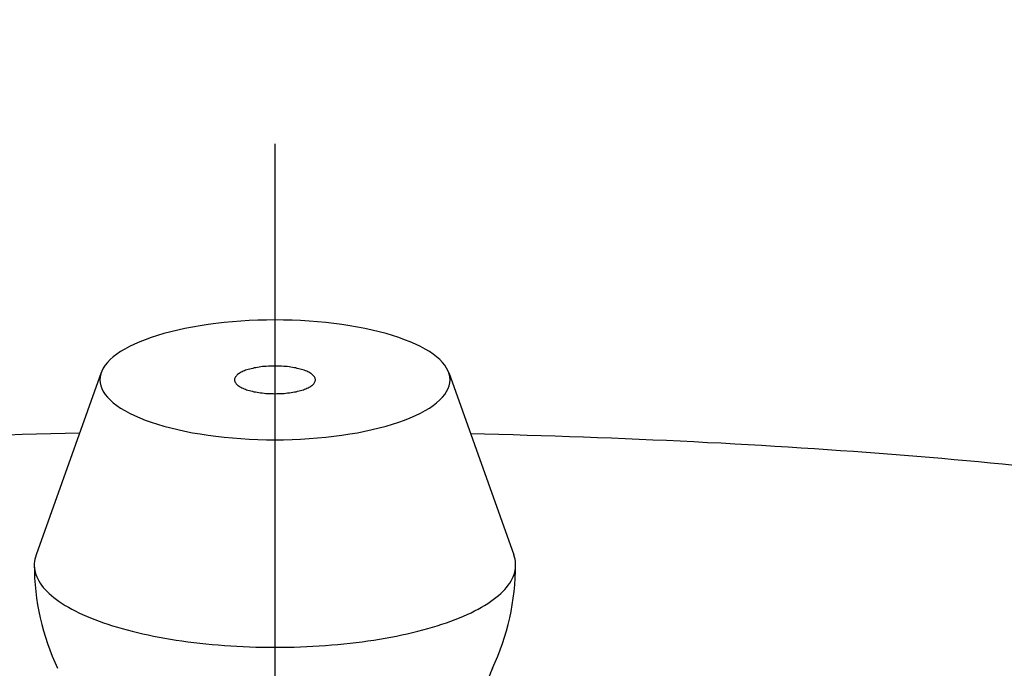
# Model space of a CAD drawing. Extents: x -112 to 261, y -112 to 261.
# Tile 5 of 9: x -4 to 10, y 77 to 86. Entities that reach past the tile are written whole.
import ezdxf

# ---------------------------------------------------------------- set-up
doc = ezdxf.new("R2010")
doc.units = 0
doc.header["$LTSCALE"] = 14
doc.linetypes.add('CENTER', pattern=[2, 1.25, -0.25, 0.25, -0.25])
doc.layers.get('0').update_dxf_attribs({"linetype": 'CONTINUOUS'})
doc.layers.add('CENTER', color=1, linetype='CENTER')

msp = doc.modelspace()

# ---------------------------------------------------------------- linework, layer by layer
at = {"linetype": 'CONTINUOUS'}
for p, q in [((-2.382, 81.363), (-3.276, 78.863)), ((2.382, 81.363), (3.276, 78.863))]:
    msp.add_line(p, q, dxfattribs=at)
for points in [[(2.4, 81.263, 0), (2.397, 81.303, 0), (2.388, 81.344, 0), (2.374, 81.384, 0), (2.354, 81.423, 0), (2.328, 81.463, 0), (2.297, 81.501, 0), (2.26, 81.54, 0), (2.217, 81.577, 0), (2.17, 81.614, 0), (2.117, 81.65, 0), (2.059, 81.685, 0), (1.996, 81.719, 0), (1.928, 81.752, 0), (1.855, 81.784, 0), (1.778, 81.814, 0), (1.697, 81.844, 0), (1.612, 81.871, 0), (1.523, 81.898, 0), (1.43, 81.922, 0), (1.333, 81.946, 0), (1.234, 81.967, 0), (1.131, 81.987, 0), (1.026, 82.005, 0), (0.918, 82.022, 0), (0.809, 82.036, 0), (0.697, 82.049, 0), (0.583, 82.059, 0), (0.468, 82.068, 0), (0.352, 82.075, 0), (0.235, 82.08, 0), (0.118, 82.083, 0), (0, 82.084, 0), (-0.118, 82.083, 0), (-0.235, 82.08, 0), (-0.352, 82.075, 0), (-0.468, 82.068, 0), (-0.583, 82.059, 0), (-0.697, 82.049, 0), (-0.809, 82.036, 0), (-0.918, 82.022, 0), (-1.026, 82.005, 0), (-1.131, 81.987, 0), (-1.234, 81.967, 0), (-1.333, 81.946, 0), (-1.43, 81.922, 0), (-1.523, 81.898, 0), (-1.612, 81.871, 0), (-1.697, 81.844, 0), (-1.778, 81.814, 0), (-1.855, 81.784, 0), (-1.928, 81.752, 0), (-1.996, 81.719, 0), (-2.059, 81.685, 0), (-2.117, 81.65, 0), (-2.17, 81.614, 0), (-2.217, 81.577, 0), (-2.26, 81.54, 0), (-2.297, 81.501, 0), (-2.328, 81.463, 0), (-2.354, 81.423, 0), (-2.374, 81.384, 0), (-2.388, 81.344, 0), (-2.397, 81.303, 0), (-2.4, 81.263, 0), (-2.397, 81.223, 0), (-2.388, 81.183, 0), (-2.374, 81.143, 0), (-2.354, 81.103, 0), (-2.328, 81.064, 0), (-2.297, 81.025, 0), (-2.26, 80.987, 0), (-2.217, 80.949, 0), (-2.17, 80.912, 0), (-2.117, 80.876, 0), (-2.059, 80.841, 0), (-1.996, 80.807, 0), (-1.928, 80.774, 0), (-1.855, 80.742, 0), (-1.778, 80.712, 0), (-1.697, 80.683, 0), (-1.612, 80.655, 0), (-1.523, 80.629, 0), (-1.43, 80.604, 0), (-1.333, 80.581, 0), (-1.234, 80.559, 0), (-1.131, 80.539, 0), (-1.026, 80.521, 0), (-0.918, 80.505, 0), (-0.809, 80.49, 0), (-0.697, 80.478, 0), (-0.583, 80.467, 0), (-0.468, 80.458, 0), (-0.352, 80.451, 0), (-0.235, 80.446, 0), (-0.118, 80.443, 0), (0, 80.442, 0), (0.118, 80.443, 0), (0.235, 80.446, 0), (0.352, 80.451, 0), (0.468, 80.458, 0), (0.583, 80.467, 0), (0.697, 80.478, 0), (0.809, 80.49, 0), (0.918, 80.505, 0), (1.026, 80.521, 0), (1.131, 80.539, 0), (1.234, 80.559, 0), (1.333, 80.581, 0), (1.43, 80.604, 0), (1.523, 80.629, 0), (1.612, 80.655, 0), (1.697, 80.683, 0), (1.778, 80.712, 0), (1.855, 80.742, 0), (1.928, 80.774, 0), (1.996, 80.807, 0), (2.059, 80.841, 0), (2.117, 80.876, 0), (2.17, 80.912, 0), (2.217, 80.949, 0), (2.26, 80.987, 0), (2.297, 81.025, 0), (2.328, 81.064, 0), (2.354, 81.103, 0), (2.374, 81.143, 0), (2.388, 81.183, 0), (2.397, 81.223, 0), (2.4, 81.263, 0)], [(-0.12, 81.448, 0), (-0.145, 81.446, 0), (-0.169, 81.444, 0), (-0.193, 81.441, 0), (-0.216, 81.438, 0), (-0.239, 81.434, 0), (-0.262, 81.43, 0), (-0.284, 81.426, 0), (-0.305, 81.421, 0), (-0.326, 81.416, 0), (-0.346, 81.411, 0), (-0.366, 81.406, 0), (-0.384, 81.4, 0), (-0.402, 81.394, 0), (-0.419, 81.387, 0), (-0.435, 81.38, 0), (-0.451, 81.374, 0), (-0.465, 81.367, 0), (-0.478, 81.359, 0), (-0.491, 81.352, 0), (-0.502, 81.344, 0), (-0.512, 81.336, 0), (-0.521, 81.328, 0), (-0.529, 81.32, 0), (-0.536, 81.311, 0), (-0.542, 81.303, 0), (-0.547, 81.294, 0), (-0.551, 81.286, 0), (-0.553, 81.277, 0), (-0.554, 81.268, 0), (-0.554, 81.26, 0), (-0.553, 81.251, 0), (-0.551, 81.243, 0), (-0.548, 81.234, 0), (-0.543, 81.225, 0), (-0.538, 81.217, 0), (-0.531, 81.209, 0), (-0.523, 81.2, 0), (-0.514, 81.192, 0), (-0.504, 81.184, 0), (-0.493, 81.177, 0), (-0.481, 81.169, 0), (-0.468, 81.161, 0), (-0.454, 81.154, 0), (-0.439, 81.147, 0), (-0.423, 81.141, 0), (-0.406, 81.134, 0), (-0.389, 81.128, 0), (-0.37, 81.122, 0), (-0.351, 81.116, 0), (-0.331, 81.111, 0), (-0.31, 81.106, 0), (-0.289, 81.101, 0), (-0.267, 81.097, 0), (-0.245, 81.093, 0), (-0.222, 81.089, 0), (-0.198, 81.086, 0), (-0.174, 81.083, 0), (-0.15, 81.081, 0), (-0.126, 81.078, 0), (-0.101, 81.077, 0), (-0.076, 81.075, 0), (-0.051, 81.074, 0), (-0.025, 81.074, 0), (0, 81.073, 0), (0.025, 81.074, 0), (0.051, 81.074, 0), (0.076, 81.075, 0), (0.101, 81.077, 0), (0.126, 81.078, 0), (0.15, 81.081, 0), (0.174, 81.083, 0), (0.198, 81.086, 0), (0.222, 81.089, 0), (0.245, 81.093, 0), (0.267, 81.097, 0), (0.289, 81.101, 0), (0.31, 81.106, 0), (0.331, 81.111, 0), (0.351, 81.116, 0), (0.37, 81.122, 0), (0.389, 81.128, 0), (0.406, 81.134, 0), (0.423, 81.141, 0), (0.439, 81.147, 0), (0.454, 81.154, 0), (0.468, 81.161, 0), (0.481, 81.169, 0), (0.493, 81.177, 0), (0.504, 81.184, 0), (0.514, 81.192, 0), (0.523, 81.2, 0), (0.531, 81.209, 0), (0.538, 81.217, 0), (0.543, 81.225, 0), (0.548, 81.234, 0), (0.551, 81.243, 0), (0.553, 81.251, 0), (0.554, 81.26, 0), (0.554, 81.268, 0), (0.553, 81.277, 0), (0.551, 81.286, 0), (0.547, 81.294, 0), (0.542, 81.303, 0), (0.536, 81.311, 0), (0.529, 81.32, 0), (0.521, 81.328, 0), (0.512, 81.336, 0), (0.502, 81.344, 0), (0.491, 81.352, 0), (0.478, 81.359, 0), (0.465, 81.367, 0), (0.451, 81.374, 0), (0.435, 81.38, 0), (0.419, 81.387, 0), (0.402, 81.394, 0), (0.384, 81.4, 0), (0.366, 81.406, 0), (0.346, 81.411, 0), (0.326, 81.416, 0), (0.305, 81.421, 0), (0.284, 81.426, 0), (0.262, 81.43, 0), (0.239, 81.434, 0), (0.216, 81.438, 0), (0.193, 81.441, 0), (0.169, 81.444, 0), (0.145, 81.446, 0), (0.12, 81.448, 0)], [(-3.276, 78.863, 0), (-3.285, 78.833, 0), (-3.292, 78.803, 0), (-3.297, 78.774, 0), (-3.3, 78.744, 0), (-3.3, 78.714, 0), (-3.298, 78.684, 0), (-3.293, 78.654, 0), (-3.287, 78.625, 0), (-3.278, 78.595, 0), (-3.266, 78.565, 0), (-3.253, 78.536, 0), (-3.237, 78.507, 0), (-3.219, 78.477, 0), (-3.199, 78.448, 0), (-3.176, 78.419, 0), (-3.151, 78.391, 0), (-3.124, 78.362, 0), (-3.095, 78.334, 0), (-3.064, 78.306, 0), (-3.03, 78.279, 0), (-2.994, 78.252, 0), (-2.957, 78.225, 0), (-2.917, 78.198, 0), (-2.875, 78.172, 0), (-2.831, 78.146, 0), (-2.786, 78.121, 0), (-2.738, 78.096, 0), (-2.688, 78.071, 0), (-2.637, 78.047, 0), (-2.583, 78.024, 0), (-2.528, 78, 0), (-2.471, 77.978, 0), (-2.412, 77.956, 0), (-2.352, 77.934, 0), (-2.29, 77.913, 0), (-2.226, 77.893, 0), (-2.161, 77.873, 0), (-2.094, 77.854, 0), (-2.026, 77.835, 0), (-1.957, 77.817, 0), (-1.886, 77.8, 0), (-1.813, 77.783, 0), (-1.74, 77.767, 0), (-1.665, 77.751, 0), (-1.589, 77.737, 0), (-1.512, 77.723, 0), (-1.434, 77.709, 0), (-1.355, 77.697, 0), (-1.275, 77.685, 0), (-1.194, 77.674, 0), (-1.112, 77.663, 0), (-1.03, 77.654, 0), (-0.946, 77.645, 0), (-0.863, 77.636, 0), (-0.778, 77.629, 0), (-0.693, 77.622, 0), (-0.607, 77.617, 0), (-0.521, 77.612, 0), (-0.435, 77.607, 0), (-0.348, 77.604, 0), (-0.262, 77.601, 0), (-0.174, 77.599, 0), (-0.087, 77.598, 0), (0, 77.597, 0), (0.087, 77.598, 0), (0.174, 77.599, 0), (0.262, 77.601, 0), (0.348, 77.604, 0), (0.435, 77.607, 0), (0.521, 77.612, 0), (0.607, 77.617, 0), (0.693, 77.622, 0), (0.778, 77.629, 0), (0.863, 77.636, 0), (0.946, 77.645, 0), (1.03, 77.654, 0), (1.112, 77.663, 0), (1.194, 77.674, 0), (1.275, 77.685, 0), (1.355, 77.697, 0), (1.434, 77.709, 0), (1.512, 77.723, 0), (1.589, 77.737, 0), (1.665, 77.751, 0), (1.74, 77.767, 0), (1.813, 77.783, 0), (1.886, 77.8, 0), (1.957, 77.817, 0), (2.026, 77.835, 0), (2.094, 77.854, 0), (2.161, 77.873, 0), (2.226, 77.893, 0), (2.29, 77.913, 0), (2.352, 77.934, 0), (2.412, 77.956, 0), (2.471, 77.978, 0), (2.528, 78, 0), (2.583, 78.024, 0), (2.637, 78.047, 0), (2.688, 78.071, 0), (2.738, 78.096, 0), (2.786, 78.121, 0), (2.831, 78.146, 0), (2.875, 78.172, 0), (2.917, 78.198, 0), (2.957, 78.225, 0), (2.994, 78.252, 0), (3.03, 78.279, 0), (3.064, 78.306, 0), (3.095, 78.334, 0), (3.124, 78.362, 0), (3.151, 78.391, 0), (3.176, 78.419, 0), (3.199, 78.448, 0), (3.219, 78.477, 0), (3.237, 78.507, 0), (3.253, 78.536, 0), (3.266, 78.565, 0), (3.278, 78.595, 0), (3.287, 78.625, 0), (3.293, 78.654, 0), (3.298, 78.684, 0), (3.3, 78.714, 0), (3.3, 78.744, 0), (3.297, 78.774, 0), (3.292, 78.803, 0), (3.285, 78.833, 0), (3.276, 78.863, 0)]]:
    msp.add_polyline3d(points, dxfattribs=at)
for points in [[(-2.677, 80.531, 0), (-2.875, 80.526, 0), (-3.072, 80.522, 0), (-3.269, 80.517, 0), (-3.466, 80.512, 0), (-3.663, 80.507, 0)], [(10.139, 80.091, 0), (9.976, 80.107, 0), (9.812, 80.123, 0), (9.647, 80.139, 0), (9.48, 80.154, 0), (9.312, 80.169, 0), (9.143, 80.184, 0), (8.973, 80.198, 0), (8.802, 80.212, 0), (8.63, 80.226, 0), (8.457, 80.24, 0), (8.282, 80.254, 0), (8.107, 80.267, 0), (7.931, 80.279, 0), (7.753, 80.292, 0), (7.575, 80.304, 0), (7.396, 80.316, 0), (7.216, 80.328, 0), (7.035, 80.34, 0), (6.853, 80.351, 0), (6.67, 80.362, 0), (6.487, 80.372, 0), (6.303, 80.383, 0), (6.117, 80.393, 0), (5.932, 80.402, 0), (5.745, 80.412, 0), (5.558, 80.421, 0), (5.37, 80.43, 0), (5.181, 80.438, 0), (4.992, 80.447, 0), (4.802, 80.455, 0), (4.612, 80.462, 0), (4.42, 80.47, 0), (4.229, 80.477, 0), (4.037, 80.484, 0), (3.844, 80.49, 0), (3.651, 80.496, 0), (3.458, 80.502, 0), (3.264, 80.508, 0), (3.069, 80.513, 0), (2.875, 80.518, 0), (2.679, 80.522, 0)]]:
    msp.add_polyline3d(points)
msp.add_circle((0, 0), 102.5)
for centre, radius, start, end in [((0, 79.865), 1.588, 85.6679, 94.3321), ((0, 78.726), 3.3, 180, 205.4243), ((0, 78.726), 3.3, 334.5757, 0)]:
    msp.add_arc(centre, radius, start, end, dxfattribs=at)
msp.add_arc((3.703, 76.966), 0.8, 154.5757, 192.862)
at = {"layer": 'CENTER'}
msp.add_line((0, 112.5), (0, -112.5), dxfattribs=at)

doc.saveas('drawing.dxf')
